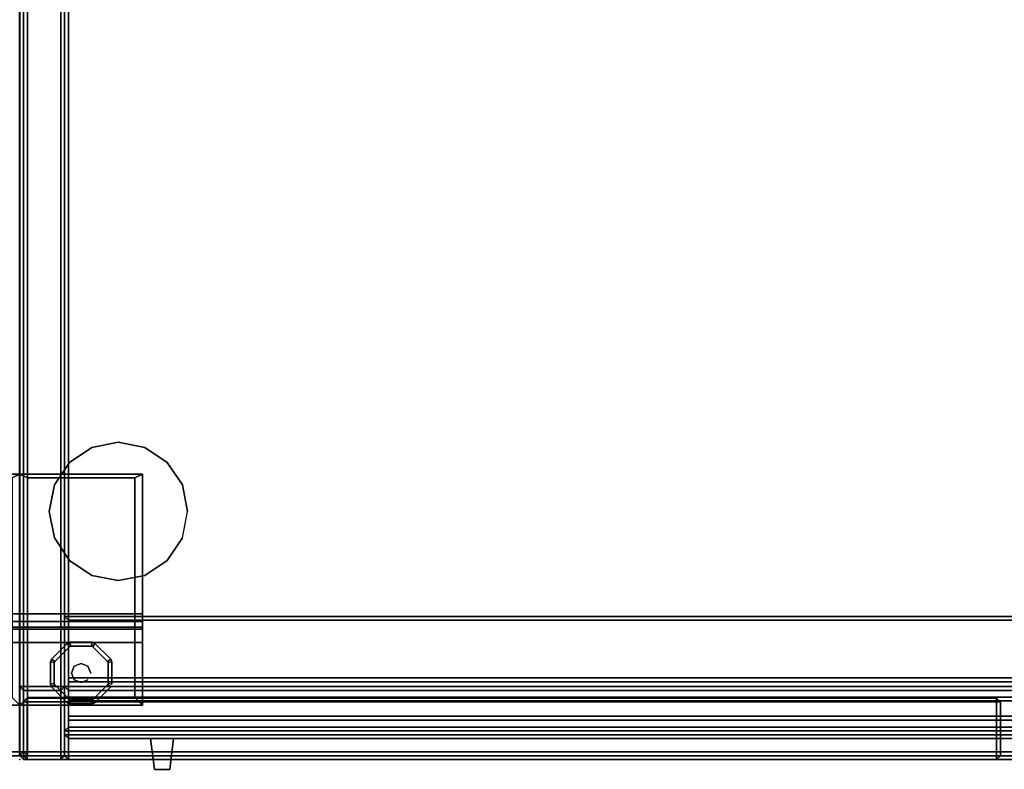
# Model space of a CAD drawing. Header units: inches. Extents: x -36 to 502, y -215 to 67.
# Tile 250 of 256: x 404 to 420, y 7 to 19. Entities that reach past the tile are written whole.
import ezdxf

# ---------------------------------------------------------------- set-up
doc = ezdxf.new("R2010")
doc.units = ezdxf.units.IN
doc.header["$MEASUREMENT"] = 0
for name, color, linetype in [('A-FURN-3-CRED', 33, 'Continuous'), ('A-FURN-3-CRED-DOOR', 35, 'Continuous'), ('A-FURN-3-CRED-GLIDE', 253, 'Continuous'), ('A-FURN-3-CRED-SURFACE-EDGE', 39, 'Continuous'), ('A-FURN-3-CRED-SURFACE-TOP', 37, 'Continuous'), ('A-FURN-3-CRED-UPPER', 33, 'Continuous'), ('A-FURN-3-CRED-UPPER-DOOR-GLASS', 254, 'Continuous'), ('A-FURN-3-CRED-UPPER-DOOR-GLASS-HATCH', 5, 'Continuous'), ('A-FURN-3-CRED-UPPER-DOOR-HANDLE', 252, 'Continuous'), ('A-FURN-3-CRED-UPPER-DOOR-SLIDE', 253, 'Continuous'), ('A-FURN-3-CRED-UPPER-SHELF', 33, 'Continuous'), ('A-FURN-3-NODE', 7, 'Continuous')]:
    doc.layers.add(name, color=color, linetype=linetype)

# ---------------------------------------------------------------- blocks, each defined once
blk = doc.blocks.new('GACJ-2048-LJS-3D-3')
at = {"layer": 'A-FURN-3-CRED-SURFACE-EDGE'}
for points in [[(0, -0.0625, 17.875), (0, -19.6175, 17.875), (0, -19.6175, 18.9375), (0, -0.0625, 18.9375)], [(0.0625, -0.0625, 17.8125), (0.0625, -19.6175, 17.8125), (0, -19.6175, 17.875), (0, -0.0625, 17.875)], [(0.0625, -0.0625, 19), (0, -0.0625, 18.9375), (0, -19.6175, 18.9375), (0.0625, -19.6175, 19)], [(47.9075, -0.0625, 19), (47.9075, -19.6175, 19), (47.97, -19.6175, 18.9375), (47.97, -0.0625, 18.9375)], [(47.9075, -0.0625, 17.8125), (47.97, -0.0625, 17.875), (47.97, -19.6175, 17.875), (47.9075, -19.6175, 17.8125)], [(47.97, -0.0625, 18.9375), (47.97, -19.6175, 18.9375), (47.97, -19.6175, 17.875), (47.97, -0.0625, 17.875)], [(0, -19.6175, 18.9375), (0, -19.6175, 17.875), (0.0625, -19.68, 17.875), (0.0625, -19.68, 18.9375)], [(0, -19.6175, 18.9375), (0.0625, -19.68, 18.9375), (0.0625, -19.6175, 19), (0, -19.6175, 18.9375)], [(0.0625, -19.68, 17.875), (0, -19.6175, 17.875), (0.0625, -19.6175, 17.8125), (0.0625, -19.68, 17.875)], [(47.9075, -19.68, 18.9375), (47.9075, -19.6175, 19), (0.0625, -19.6175, 19), (0.0625, -19.68, 18.9375)], [(0.0625, -19.68, 17.875), (0.0625, -19.6175, 17.8125), (47.9075, -19.6175, 17.8125), (47.9075, -19.68, 17.875)], [(47.97, -19.6175, 17.875), (47.97, -19.6175, 18.9375), (47.9075, -19.68, 18.9375), (47.9075, -19.68, 17.875)], [(47.97, -19.6175, 17.875), (47.9075, -19.68, 17.875), (47.9075, -19.6175, 17.8125), (47.97, -19.6175, 17.875)], [(47.9075, -19.68, 18.9375), (47.97, -19.6175, 18.9375), (47.9075, -19.6175, 19), (47.9075, -19.68, 18.9375)], [(0.0625, -19.68, 17.875), (47.9075, -19.68, 17.875), (47.9075, -19.68, 18.9375), (0.0625, -19.68, 18.9375)]]:
    blk.add_3dface(points, dxfattribs=at)
at = {"layer": 'A-FURN-3-CRED-SURFACE-TOP'}
for points in [[(47.9075, -19.6175, 19), (47.9075, -0.0625, 19), (0.0625, -0.0625, 19), (0.0625, -19.6175, 19)], [(0.0625, -19.6175, 17.8125), (0.0625, -0.0625, 17.8125), (47.9075, -0.0625, 17.8125), (47.9075, -19.6175, 17.8125)]]:
    blk.add_3dface(points, dxfattribs=at)
at = {"layer": 'A-FURN-3-NODE'}
for p in [(0, -19.68), (47.97, -19.68)]:
    blk.add_point(p, dxfattribs=at)
blk = doc.blocks.new('GAC2-2048-LGSNAG6-3D-3')
at = {"layer": 'A-FURN-3-CRED'}
for points in [[(0, -0.062, 17.516), (0, -18.493, 17.516), (0.062, -18.493, 17.579), (0.062, -0.062, 17.579)], [(0, -0.062, 2.359), (0.062, -0.062, 2.296), (0.062, -18.493, 2.296), (0, -18.493, 2.359)], [(0, -18.493, 17.516), (0, -0.062, 17.516), (0, -0.062, 2.359), (0, -18.493, 2.359)], [(0.062, -0.062, 17.579), (0.062, -18.493, 17.579), (0.666, -18.493, 17.579), (0.666, -0.062, 17.579)], [(0.666, -0.062, 2.296), (0.666, -18.493, 2.296), (0.062, -18.493, 2.296), (0.062, -0.062, 2.296)], [(0.728, -0.062, 17.516), (0.666, -0.062, 17.579), (0.666, -18.493, 17.579), (0.728, -18.493, 17.516)], [(0.728, -0.062, 2.359), (0.728, -18.493, 2.359), (0.666, -18.493, 2.296), (0.666, -0.062, 2.296)], [(0.728, -0.062, 16.897), (0.728, -18.493, 16.897), (0.728, -18.493, 17.516), (0.728, -0.062, 17.516)], [(0.791, -0.062, 16.835), (0.791, -18.493, 16.835), (0.728, -18.493, 16.897), (0.728, -0.062, 16.897)], [(0.791, -0.062, 17.579), (0.728, -0.062, 17.516), (0.728, -18.493, 17.516), (0.791, -18.493, 17.579)], [(0.728, -0.062, 2.359), (0.728, -18.493, 2.359), (0.728, -18.493, 2.962), (0.728, -0.062, 2.962)], [(0.791, -0.062, 2.296), (0.791, -18.493, 2.296), (0.728, -18.493, 2.359), (0.728, -0.062, 2.359)], [(0.791, -0.062, 3.024), (0.728, -0.062, 2.962), (0.728, -18.493, 2.962), (0.791, -18.493, 3.024)], [(0.728, -18.493, 2.359), (0.728, -0.062, 2.359), (0.728, -0.062, 17.516), (0.728, -18.493, 17.516)], [(0.791, -0.062, 17.579), (0.791, -18.493, 17.579), (47.179, -18.493, 17.579), (47.179, -0.062, 17.579)], [(47.179, -0.062, 16.835), (47.179, -18.493, 16.835), (0.791, -18.493, 16.835), (0.791, -0.062, 16.835)], [(0.062, -18.555, 17.516), (0, -18.493, 17.516), (0, -18.493, 2.359), (0.062, -18.555, 2.359)], [(0.062, -18.555, 17.516), (0.062, -18.493, 17.579), (0, -18.493, 17.516), (0.062, -18.555, 17.516)], [(0.062, -18.493, 2.296), (0.062, -18.555, 2.359), (0, -18.493, 2.359), (0.062, -18.493, 2.296)], [(0.666, -18.493, 17.579), (0.062, -18.493, 17.579), (0.062, -18.555, 17.516), (0.666, -18.555, 17.516)], [(0.062, -18.493, 2.296), (0.666, -18.493, 2.296), (0.666, -18.555, 2.359), (0.062, -18.555, 2.359)], [(0.666, -18.555, 2.359), (0.728, -18.493, 2.359), (0.728, -18.493, 17.516), (0.666, -18.555, 17.516)], [(0.666, -18.493, 17.579), (0.666, -18.555, 17.516), (0.728, -18.493, 17.516), (0.666, -18.493, 17.579)], [(0.666, -18.555, 2.359), (0.666, -18.493, 2.296), (0.728, -18.493, 2.359), (0.666, -18.555, 2.359)], [(0.728, -18.493, 17.516), (0.728, -18.493, 16.897), (0.791, -18.555, 16.897), (0.791, -18.555, 17.516)], [(0.728, -18.493, 17.516), (0.791, -18.555, 17.516), (0.791, -18.493, 17.579), (0.728, -18.493, 17.516)], [(0.791, -18.555, 16.897), (0.728, -18.493, 16.897), (0.791, -18.493, 16.835), (0.791, -18.555, 16.897)], [(0.728, -18.493, 2.962), (0.728, -18.493, 2.359), (0.791, -18.555, 2.359), (0.791, -18.555, 2.962)], [(0.728, -18.493, 2.962), (0.791, -18.555, 2.962), (0.791, -18.493, 3.024), (0.728, -18.493, 2.962)], [(0.791, -18.555, 2.359), (0.728, -18.493, 2.359), (0.791, -18.493, 2.296), (0.791, -18.555, 2.359)], [(47.179, -18.555, 17.516), (47.179, -18.493, 17.579), (0.791, -18.493, 17.579), (0.791, -18.555, 17.516)], [(0.791, -18.555, 16.897), (0.791, -18.493, 16.835), (47.179, -18.493, 16.835), (47.179, -18.555, 16.897)], [(47.179, -18.555, 2.962), (47.179, -18.493, 3.024), (0.791, -18.493, 3.024), (0.791, -18.555, 2.962)], [(0.791, -18.555, 2.359), (0.791, -18.493, 2.296), (47.179, -18.493, 2.296), (47.179, -18.555, 2.359)], [(0.666, -18.555, 2.359), (0.666, -18.555, 17.516), (0.062, -18.555, 17.516), (0.062, -18.555, 2.359)], [(0.791, -18.555, 16.897), (47.179, -18.555, 16.897), (47.179, -18.555, 17.516), (0.791, -18.555, 17.516)], [(0.791, -18.555, 2.359), (47.179, -18.555, 2.359), (47.179, -18.555, 2.962), (0.791, -18.555, 2.962)]]:
    blk.add_3dface(points, dxfattribs=at)
for points, invisible_edges in [([(0.791, -0.062, 3.024), (0.791, -18.493, 3.024), (47.179, -18.493, 3.024), (47.179, -0.062, 3.024)], 7), ([(47.179, -18.493, 2.296), (0.791, -18.493, 2.296), (0.791, -0.062, 2.296), (47.179, -0.062, 2.296)], 11)]:
    blk.add_3dface(points, dxfattribs=dict(at, invisible_edges=invisible_edges))
at = {"layer": 'A-FURN-3-CRED-DOOR'}
for points in [[(0.06, -18.743, 17.516), (0.122, -18.68, 17.516), (0.122, -18.68, 2.359), (0.06, -18.743, 2.359)], [(0.06, -18.743, 17.516), (0.122, -18.743, 17.579), (0.122, -18.68, 17.516), (0.06, -18.743, 17.516)], [(0.122, -18.743, 2.296), (0.06, -18.743, 2.359), (0.122, -18.68, 2.359), (0.122, -18.743, 2.296)], [(0.123, -18.68, 17.516), (0.123, -18.743, 17.579), (15.868, -18.743, 17.579), (15.868, -18.68, 17.516)], [(0.123, -18.68, 2.359), (15.868, -18.68, 2.359), (15.868, -18.743, 2.296), (0.123, -18.743, 2.296)], [(0.123, -18.68, 2.359), (0.123, -18.68, 17.516), (15.868, -18.68, 17.516), (15.868, -18.68, 2.359)], [(15.931, -18.743, 2.359), (15.868, -18.68, 2.359), (15.868, -18.68, 17.516), (15.931, -18.743, 17.516)], [(15.868, -18.743, 17.579), (15.931, -18.743, 17.516), (15.868, -18.68, 17.516), (15.868, -18.743, 17.579)], [(15.931, -18.743, 2.359), (15.868, -18.743, 2.296), (15.868, -18.68, 2.359), (15.931, -18.743, 2.359)], [(0.06, -19.618, 2.359), (0.06, -19.618, 17.516), (0.06, -18.743, 17.516), (0.06, -18.743, 2.359)], [(0.122, -19.618, 17.579), (0.122, -18.743, 17.579), (0.06, -18.743, 17.516), (0.06, -19.618, 17.516)], [(0.122, -18.743, 2.296), (0.122, -19.618, 2.296), (0.06, -19.618, 2.359), (0.06, -18.743, 2.359)], [(0.123, -19.618, 17.579), (15.868, -19.618, 17.579), (15.868, -18.743, 17.579), (0.123, -18.743, 17.579)], [(0.123, -18.743, 2.296), (15.868, -18.743, 2.296), (15.868, -19.618, 2.296), (0.123, -19.618, 2.296)], [(15.868, -18.743, 17.579), (15.868, -19.618, 17.579), (15.931, -19.618, 17.516), (15.931, -18.743, 17.516)], [(15.868, -19.618, 2.296), (15.868, -18.743, 2.296), (15.931, -18.743, 2.359), (15.931, -19.618, 2.359)], [(15.931, -18.743, 2.359), (15.931, -18.743, 17.516), (15.931, -19.618, 17.516), (15.931, -19.618, 2.359)], [(0.06, -19.618, 2.359), (0.122, -19.68, 2.359), (0.122, -19.68, 17.516), (0.06, -19.618, 17.516)], [(0.122, -19.618, 17.579), (0.06, -19.618, 17.516), (0.122, -19.68, 17.516), (0.122, -19.618, 17.579)], [(0.06, -19.618, 2.359), (0.122, -19.618, 2.296), (0.122, -19.68, 2.359), (0.06, -19.618, 2.359)], [(0.123, -19.68, 17.516), (15.868, -19.68, 17.516), (15.868, -19.618, 17.579), (0.123, -19.618, 17.579)], [(0.123, -19.68, 2.359), (0.123, -19.618, 2.296), (15.868, -19.618, 2.296), (15.868, -19.68, 2.359)], [(15.931, -19.618, 17.516), (15.868, -19.68, 17.516), (15.868, -19.68, 2.359), (15.931, -19.618, 2.359)], [(15.931, -19.618, 17.516), (15.868, -19.618, 17.579), (15.868, -19.68, 17.516), (15.931, -19.618, 17.516)], [(15.868, -19.618, 2.296), (15.931, -19.618, 2.359), (15.868, -19.68, 2.359), (15.868, -19.618, 2.296)], [(15.868, -19.68, 17.516), (0.123, -19.68, 17.516), (0.123, -19.68, 2.359), (15.868, -19.68, 2.359)]]:
    blk.add_3dface(points, dxfattribs=at)
at = {"layer": 'A-FURN-3-CRED-GLIDE'}
for points, invisible_edges in [([(1.602, -14.522, 33.812), (1.172, -14.607, 33.812), (2.033, -14.607, 33.812)], 2), ([(1.172, -14.607, 33.812), (0.807, -14.851, 33.812), (2.398, -14.851, 33.812), (2.033, -14.607, 33.812)], 10), ([(0.807, -14.851, 33.812), (0.563, -15.216, 33.812), (2.642, -15.216, 33.812), (2.398, -14.851, 33.812)], 10), ([(0, -18.796, 2.17), (0, -15.04, 2.17), (0, -15.04, 1.918), (0, -17.309, 1.918)], 8), ([(1.996, -18.796, 2.17), (1.996, -17.309, 1.918), (1.996, -15.04, 1.918), (1.996, -15.04, 2.17)], 1), ([(47.97, -18.796, 2.17), (47.97, -17.309, 1.918), (47.97, -15.04, 1.918), (47.97, -15.04, 2.17)], 1), ([(0.477, -15.647, 33.812), (2.727, -15.647, 33.812), (2.642, -15.216, 33.812), (0.563, -15.216, 33.812)], 5), ([(0.477, -15.647, 33.812), (0.563, -16.077, 33.812), (2.642, -16.077, 33.812), (2.727, -15.647, 33.812)], 10), ([(0.563, -16.077, 33.812), (0.807, -16.442, 33.812), (2.398, -16.442, 33.812), (2.642, -16.077, 33.812)], 10), ([(2.033, -16.686, 33.812), (2.398, -16.442, 33.812), (0.807, -16.442, 33.812), (1.172, -16.686, 33.812)], 10), ([(1.172, -16.686, 33.812), (1.602, -16.772, 33.812), (2.033, -16.686, 33.812)], 8), ([(0, -17.309, 1.918), (0, -17.434, 1.885), (0, -18.796, 2.17), (0, -17.309, 1.918)], 6), ([(1.996, -18.796, 2.17), (1.996, -17.434, 1.885), (1.996, -17.309, 1.918), (1.996, -18.796, 2.17)], 5), ([(47.97, -18.796, 2.17), (47.97, -17.434, 1.885), (47.97, -17.309, 1.918), (47.97, -18.796, 2.17)], 5), ([(0, -17.525, 1.793), (0, -18.796, 2.17), (0, -17.434, 1.885), (0, -17.525, 1.793)], 3), ([(0, -17.525, 1.793), (0, -17.559, 1.668), (0, -18.796, 2.17), (0, -17.525, 1.793)], 6), ([(0, -17.777, 0.383), (0, -18.796, 0.383), (0, -18.796, 2.17), (0, -17.559, 1.668)], 4), ([(1.996, -18.796, 2.17), (1.996, -17.525, 1.793), (1.996, -17.434, 1.885)], 9), ([(1.996, -18.796, 2.17), (1.996, -17.559, 1.668), (1.996, -17.525, 1.793)], 9), ([(1.996, -18.796, 0.383), (1.996, -17.777, 0.383), (1.996, -17.559, 1.668), (1.996, -18.796, 2.17)], 4), ([(47.97, -18.796, 2.17), (47.97, -17.525, 1.793), (47.97, -17.434, 1.885)], 9), ([(47.97, -18.796, 2.17), (47.97, -17.559, 1.668), (47.97, -17.525, 1.793)], 9), ([(47.97, -18.796, 0.383), (47.97, -17.777, 0.383), (47.97, -17.559, 1.668), (47.97, -18.796, 2.17)], 4), ([(0.57, -18.083), (0.808, -17.845), (1.188, -17.845), (1.426, -18.083)], 10), ([(1.188, -17.845, 0.313), (0.808, -17.845, 0.313), (0.57, -18.083, 0.313), (1.426, -18.083, 0.313)], 5), ([(1.166, -17.836), (1.188, -17.845), (0.808, -17.845), (0.829, -17.836)], 2), ([(0.808, -17.845, 0.313), (1.188, -17.845, 0.313), (1.166, -17.836, 0.313), (0.829, -17.836, 0.313)], 1), ([(1.426, -18.083), (1.435, -18.104), (0.561, -18.104), (0.57, -18.083)], 10), ([(0.561, -18.104, 0.313), (1.435, -18.104, 0.313), (1.426, -18.083, 0.313), (0.57, -18.083, 0.313)], 5), ([(0.561, -18.441), (0.561, -18.104), (1.435, -18.104), (1.435, -18.441)], 10), ([(1.435, -18.104, 0.313), (0.561, -18.104, 0.313), (0.561, -18.441, 0.313), (1.435, -18.441, 0.313)], 5), ([(1.435, -18.441), (1.426, -18.463), (0.57, -18.463), (0.561, -18.441)], 10), ([(0.57, -18.463, 0.313), (1.426, -18.463, 0.313), (1.435, -18.441, 0.313), (0.561, -18.441, 0.313)], 5), ([(0.808, -18.701), (0.57, -18.463), (1.426, -18.463), (1.188, -18.701)], 10), ([(1.426, -18.463, 0.313), (0.57, -18.463, 0.313), (0.808, -18.701, 0.313), (1.188, -18.701, 0.313)], 5), ([(1.188, -18.701), (1.166, -18.71), (0.829, -18.71), (0.808, -18.701)], 8), ([(0.829, -18.71, 0.313), (1.166, -18.71, 0.313), (1.188, -18.701, 0.313), (0.808, -18.701, 0.313)], 4)]:
    blk.add_3dface(points, dxfattribs=dict(at, invisible_edges=invisible_edges))
for points in [[(0, -17.309, 1.918), (0, -15.04, 1.918), (1.996, -15.04, 1.918), (1.996, -17.309, 1.918)], [(0, -15.04, 1.918), (0, -15.04, 2.17), (1.996, -15.04, 2.17), (1.996, -15.04, 1.918)], [(0, -15.04, 2.17), (0.125, -15.102, 2.17), (1.871, -15.102, 2.17), (1.996, -15.04, 2.17)], [(0.125, -15.102, 2.17), (0, -15.04, 2.17), (0, -18.796, 2.17), (0.125, -18.671, 2.17)], [(0.125, -15.102, 2.17), (0.125, -15.102, 2.296), (1.871, -15.102, 2.296), (1.871, -15.102, 2.17)], [(0.125, -15.102, 2.296), (0.125, -15.102, 2.17), (0.125, -18.671, 2.17), (0.125, -18.671, 2.296)], [(0.125, -18.671, 2.296), (1.871, -18.671, 2.296), (1.871, -15.102, 2.296), (0.125, -15.102, 2.296)], [(1.996, -18.796, 2.17), (1.996, -15.04, 2.17), (1.871, -15.102, 2.17), (1.871, -18.671, 2.17)], [(1.871, -18.671, 2.17), (1.871, -15.102, 2.17), (1.871, -15.102, 2.296), (1.871, -18.671, 2.296)], [(45.974, -17.309, 1.918), (45.974, -15.04, 1.918), (47.97, -15.04, 1.918), (47.97, -17.309, 1.918)], [(45.974, -15.04, 1.918), (45.974, -15.04, 2.17), (47.97, -15.04, 2.17), (47.97, -15.04, 1.918)], [(45.974, -15.04, 2.17), (46.099, -15.102, 2.17), (47.845, -15.102, 2.17), (47.97, -15.04, 2.17)], [(47.97, -18.796, 2.17), (47.97, -15.04, 2.17), (47.845, -15.102, 2.17), (47.845, -18.671, 2.17)], [(1.979, -16.772, 33.812), (1.979, -16.772, 33.812), (1.979, -16.772, 33.812)], [(0, -17.434, 1.885), (0, -17.309, 1.918), (1.996, -17.309, 1.918), (1.996, -17.434, 1.885)], [(45.974, -17.434, 1.885), (45.974, -17.309, 1.918), (47.97, -17.309, 1.918), (47.97, -17.434, 1.885)], [(0, -17.525, 1.793), (0, -17.434, 1.885), (1.996, -17.434, 1.885), (1.996, -17.525, 1.793)], [(0, -17.559, 1.668), (0, -17.525, 1.793), (1.996, -17.525, 1.793), (1.996, -17.559, 1.668)], [(0, -17.777, 0.383), (0, -17.559, 1.668), (1.996, -17.559, 1.668), (1.996, -17.777, 0.383)], [(45.974, -17.525, 1.793), (45.974, -17.434, 1.885), (47.97, -17.434, 1.885), (47.97, -17.525, 1.793)], [(45.974, -17.559, 1.668), (45.974, -17.525, 1.793), (47.97, -17.525, 1.793), (47.97, -17.559, 1.668)], [(45.974, -17.777, 0.383), (45.974, -17.559, 1.668), (47.97, -17.559, 1.668), (47.97, -17.777, 0.383)], [(0, -18.796, 0.383), (0, -17.777, 0.383), (1.996, -17.777, 0.383), (1.996, -18.796, 0.383)], [(45.974, -18.796, 0.383), (45.974, -17.777, 0.383), (47.97, -17.777, 0.383), (47.97, -18.796, 0.383)], [(0.125, -18.671, 2.17), (0, -18.796, 2.17), (1.996, -18.796, 2.17), (1.871, -18.671, 2.17)], [(0.125, -18.671, 2.17), (1.871, -18.671, 2.17), (1.871, -18.671, 2.296), (0.125, -18.671, 2.296)], [(46.099, -18.671, 2.17), (45.974, -18.796, 2.17), (47.97, -18.796, 2.17), (47.845, -18.671, 2.17)], [(0, -18.796, 2.17), (0, -18.796, 0.383), (1.996, -18.796, 0.383), (1.996, -18.796, 2.17)], [(45.974, -18.796, 2.17), (45.974, -18.796, 0.383), (47.97, -18.796, 0.383), (47.97, -18.796, 2.17)]]:
    blk.add_3dface(points, dxfattribs=at)
at = {"layer": 'A-FURN-3-CRED-UPPER'}
for points in [[(0, -0.062, 33.5), (0, -19.618, 33.5), (0.062, -19.618, 33.563), (0.062, -0.062, 33.563)], [(0, -0.062, 17.891), (0.062, -0.062, 17.829), (0.062, -19.618, 17.829), (0, -19.618, 17.891)], [(0, -19.618, 33.5), (0, -0.062, 33.5), (0, -0.062, 17.891), (0, -19.618, 17.891)], [(0.062, -0.062, 33.563), (0.062, -19.618, 33.563), (0.666, -19.618, 33.563), (0.666, -0.062, 33.563)], [(0.666, -0.062, 17.829), (0.666, -19.618, 17.829), (0.062, -19.618, 17.829), (0.062, -0.062, 17.829)], [(0.728, -0.062, 33.5), (0.666, -0.062, 33.563), (0.666, -19.618, 33.563), (0.728, -19.618, 33.5)], [(0.728, -19.618, 17.891), (0.666, -19.618, 17.829), (0.666, -0.062, 17.829), (0.728, -0.062, 17.891)], [(0.728, -19.618, 33.5), (0.728, -19.618, 17.891), (0.728, -0.062, 17.891), (0.728, -0.062, 33.5)], [(0.728, -0.078, 17.891), (0.728, -19.618, 17.891), (0.728, -19.618, 18.495), (0.728, -0.078, 18.495)], [(0.791, -0.078, 17.829), (0.791, -19.618, 17.829), (0.728, -19.618, 17.891), (0.728, -0.078, 17.891)], [(0.791, -0.078, 18.557), (0.728, -0.078, 18.495), (0.728, -19.618, 18.495), (0.791, -19.618, 18.557)], [(0.728, -19.618, 32.881), (0.728, -19.618, 33.5), (0.728, -0.078, 33.5), (0.728, -0.078, 32.881)], [(0.728, -19.618, 33.5), (0.791, -19.618, 33.562), (0.791, -0.078, 33.562), (0.728, -0.078, 33.5)], [(0.728, -19.618, 32.881), (0.728, -0.078, 32.881), (0.791, -0.078, 32.818), (0.791, -19.618, 32.818)], [(47.179, -0.078, 17.829), (47.179, -19.618, 17.829), (0.791, -19.618, 17.829), (0.791, -0.078, 17.829)], [(0.791, -19.618, 33.562), (47.179, -19.618, 33.562), (47.179, -0.078, 33.562), (0.791, -0.078, 33.562)], [(0.062, -19.68, 33.5), (0, -19.618, 33.5), (0, -19.618, 17.891), (0.062, -19.68, 17.891)], [(0.062, -19.68, 33.5), (0.062, -19.618, 33.563), (0, -19.618, 33.5), (0.062, -19.68, 33.5)], [(0.062, -19.618, 17.829), (0.062, -19.68, 17.891), (0, -19.618, 17.891), (0.062, -19.618, 17.829)], [(0.666, -19.618, 33.563), (0.062, -19.618, 33.563), (0.062, -19.68, 33.5), (0.666, -19.68, 33.5)], [(0.062, -19.618, 17.829), (0.666, -19.618, 17.829), (0.666, -19.68, 17.891), (0.062, -19.68, 17.891)], [(0.666, -19.68, 17.891), (0.728, -19.618, 17.891), (0.728, -19.618, 33.5), (0.666, -19.68, 33.5)], [(0.666, -19.618, 33.563), (0.666, -19.68, 33.5), (0.728, -19.618, 33.5), (0.666, -19.618, 33.563)], [(0.666, -19.68, 17.891), (0.666, -19.618, 17.829), (0.728, -19.618, 17.891), (0.666, -19.68, 17.891)], [(0.728, -19.618, 18.495), (0.728, -19.618, 17.891), (0.791, -19.68, 17.891), (0.791, -19.68, 18.495)], [(0.728, -19.618, 18.495), (0.791, -19.68, 18.495), (0.791, -19.618, 18.557), (0.728, -19.618, 18.495)], [(0.791, -19.68, 17.891), (0.728, -19.618, 17.891), (0.791, -19.618, 17.829), (0.791, -19.68, 17.891)], [(0.791, -19.68, 33.5), (0.728, -19.618, 33.5), (0.728, -19.618, 32.881), (0.791, -19.68, 32.881)], [(0.791, -19.618, 32.818), (0.791, -19.68, 32.881), (0.728, -19.618, 32.881)], [(0.791, -19.618, 33.562), (0.728, -19.618, 33.5), (0.791, -19.68, 33.5)], [(47.179, -19.618, 17.829), (47.179, -19.68, 17.891), (0.791, -19.68, 17.891), (0.791, -19.618, 17.829)], [(47.179, -19.68, 18.495), (47.179, -19.618, 18.557), (0.791, -19.618, 18.557), (0.791, -19.68, 18.495)], [(0.791, -19.68, 33.5), (47.179, -19.68, 33.5), (47.179, -19.618, 33.562), (0.791, -19.618, 33.562)], [(0.791, -19.618, 32.818), (47.179, -19.618, 32.818), (47.179, -19.68, 32.881), (0.791, -19.68, 32.881)], [(0.666, -19.68, 17.891), (0.666, -19.68, 33.5), (0.062, -19.68, 33.5), (0.062, -19.68, 17.891)], [(0.791, -19.68, 18.495), (0.791, -19.68, 17.891), (47.179, -19.68, 17.891), (47.179, -19.68, 18.495)], [(47.179, -19.68, 33.5), (0.791, -19.68, 33.5), (0.791, -19.68, 32.881), (47.179, -19.68, 32.881)]]:
    blk.add_3dface(points, dxfattribs=at)
for points, invisible_edges in [([(47.179, -18.351, 18.557), (47.179, -0.078, 18.557), (0.791, -0.078, 18.557), (0.791, -18.351, 18.557)], 5), ([(0.791, -19.618, 18.557), (0.791, -18.351, 18.557), (0.791, -0.078, 18.557)], 3), ([(0.791, -0.078, 32.818), (47.179, -0.078, 32.818), (47.179, -18.351, 32.818), (0.791, -18.351, 32.818)], 10), ([(0.791, -0.078, 32.818), (0.791, -18.351, 32.818), (0.791, -19.618, 32.818), (0.791, -0.078, 32.818)], 3), ([(0.791, -19.618, 18.557), (0.791, -19.039, 18.557), (0.791, -18.351, 18.557)], 9), ([(0.791, -18.351, 32.818), (0.791, -19.039, 32.818), (0.791, -19.618, 32.818), (0.791, -18.351, 32.818)], 6), ([(0.791, -19.039, 18.557), (0.791, -19.618, 18.557), (47.179, -19.618, 18.557), (47.179, -19.039, 18.557)], 5), ([(47.179, -19.618, 32.818), (0.791, -19.618, 32.818), (0.791, -19.039, 32.818), (47.179, -19.039, 32.818)], 10)]:
    blk.add_3dface(points, dxfattribs=dict(at, invisible_edges=invisible_edges))
at = {"layer": 'A-FURN-3-CRED-UPPER-DOOR-GLASS'}
for points in [[(0.728, -19.213, 32.926), (0.791, -19.15, 32.926), (0.791, -19.15, 18.488), (0.728, -19.213, 18.488)], [(0.728, -19.213, 32.926), (0.791, -19.213, 32.988), (0.791, -19.15, 32.926), (0.728, -19.213, 32.926)], [(0.791, -19.213, 18.426), (0.728, -19.213, 18.488), (0.791, -19.15, 18.488), (0.791, -19.213, 18.426)], [(0.791, -19.15, 32.926), (0.791, -19.213, 32.988), (24.515, -19.213, 32.988), (24.515, -19.15, 32.926)], [(0.791, -19.15, 18.488), (24.515, -19.15, 18.488), (24.515, -19.213, 18.426), (0.791, -19.213, 18.426)], [(0.728, -19.275, 18.488), (0.728, -19.275, 32.926), (0.728, -19.213, 32.926), (0.728, -19.213, 18.488)], [(0.791, -19.275, 32.988), (0.791, -19.213, 32.988), (0.728, -19.213, 32.926), (0.728, -19.275, 32.926)], [(0.791, -19.213, 18.426), (0.791, -19.275, 18.426), (0.728, -19.275, 18.488), (0.728, -19.213, 18.488)], [(0.728, -19.275, 18.488), (0.791, -19.338, 18.488), (0.791, -19.338, 32.926), (0.728, -19.275, 32.926)], [(0.791, -19.275, 32.988), (0.728, -19.275, 32.926), (0.791, -19.338, 32.926), (0.791, -19.275, 32.988)], [(0.728, -19.275, 18.488), (0.791, -19.275, 18.426), (0.791, -19.338, 18.488), (0.728, -19.275, 18.488)], [(0.791, -19.275, 32.988), (24.515, -19.275, 32.988), (24.515, -19.213, 32.988), (0.791, -19.213, 32.988)], [(0.791, -19.213, 18.426), (24.515, -19.213, 18.426), (24.515, -19.275, 18.426), (0.791, -19.275, 18.426)], [(0.791, -19.338, 32.926), (24.515, -19.338, 32.926), (24.515, -19.275, 32.988), (0.791, -19.275, 32.988)], [(0.791, -19.338, 18.488), (0.791, -19.275, 18.426), (24.515, -19.275, 18.426), (24.515, -19.338, 18.488)], [(24.515, -19.338, 32.926), (0.791, -19.338, 32.926), (0.791, -19.338, 18.488), (24.515, -19.338, 18.488)]]:
    blk.add_3dface(points, dxfattribs=at)
at = {"layer": 'A-FURN-3-CRED-UPPER-DOOR-GLASS-HATCH', "extrusion": (0, -1, 2e-16)}
for p, q in [((13.964, -19.338, 28.426), (10.758, -19.338, 23.029)), ((12.594, -19.338, 28.189), (11.092, -19.338, 25.66)), ((12.128, -19.338, 23.265), (13.63, -19.338, 25.794))]:
    blk.add_line(p, q, dxfattribs=at)
at = {"layer": 'A-FURN-3-CRED-UPPER-DOOR-HANDLE', "elevation": 31.707}
blk.add_lwpolyline([(2.438, -19.838), (2.188, -19.838), (2.126, -19.338), (2.501, -19.338)], close=True, dxfattribs=at)
at = {"layer": 'A-FURN-3-CRED-UPPER-DOOR-HANDLE'}
for points in [[(2.126, -19.338, 31.707), (2.188, -19.838, 31.707), (2.438, -19.838, 31.707), (2.501, -19.338, 31.707)], [(2.438, -19.838, 19.707), (2.188, -19.838, 19.707), (2.126, -19.338, 19.707), (2.501, -19.338, 19.707)]]:
    blk.add_3dface(points, dxfattribs=at)
at = {"layer": 'A-FURN-3-CRED-UPPER-DOOR-SLIDE'}
for points in [[(0.791, -18.351, 18.557), (0.791, -18.414, 18.557), (47.179, -18.414, 18.557), (47.179, -18.351, 18.557)], [(47.179, -18.414, 32.818), (0.791, -18.414, 32.818), (0.791, -18.351, 32.818), (47.179, -18.351, 32.818)], [(0.791, -18.414, 18.557), (0.791, -18.664, 18.557), (0.791, -18.664, 18.307), (0.791, -18.414, 18.307)], [(47.179, -18.414, 18.307), (47.179, -18.414, 18.557), (0.791, -18.414, 18.557), (0.791, -18.414, 18.307)], [(47.179, -18.664, 18.307), (47.179, -18.414, 18.307), (0.791, -18.414, 18.307), (0.791, -18.664, 18.307)], [(0.791, -18.664, 33.068), (0.791, -18.664, 32.818), (0.791, -18.414, 32.818), (0.791, -18.414, 33.068)], [(0.791, -18.414, 32.818), (47.179, -18.414, 32.818), (47.179, -18.414, 33.068), (0.791, -18.414, 33.068)], [(0.791, -18.414, 33.068), (47.179, -18.414, 33.068), (47.179, -18.664, 33.068), (0.791, -18.664, 33.068)], [(0.791, -18.664, 18.307), (0.791, -18.664, 18.557), (47.179, -18.664, 18.557), (47.179, -18.664, 18.307)], [(0.791, -18.664, 18.557), (0.791, -18.726, 18.557), (47.179, -18.726, 18.557), (47.179, -18.664, 18.557)], [(47.179, -18.664, 32.818), (0.791, -18.664, 32.818), (0.791, -18.664, 33.068), (47.179, -18.664, 33.068)], [(47.179, -18.726, 32.818), (0.791, -18.726, 32.818), (0.791, -18.664, 32.818), (47.179, -18.664, 32.818)], [(0.791, -18.726, 18.557), (0.791, -18.976, 18.557), (0.791, -18.976, 18.307), (0.791, -18.726, 18.307)], [(47.179, -18.726, 18.307), (47.179, -18.726, 18.557), (0.791, -18.726, 18.557), (0.791, -18.726, 18.307)], [(0.791, -18.976, 33.068), (0.791, -18.976, 32.818), (0.791, -18.726, 32.818), (0.791, -18.726, 33.068)], [(0.791, -18.726, 32.818), (47.179, -18.726, 32.818), (47.179, -18.726, 33.068), (0.791, -18.726, 33.068)], [(0.791, -18.976, 18.307), (0.791, -18.976, 18.557), (47.179, -18.976, 18.557), (47.179, -18.976, 18.307)], [(0.791, -18.976, 18.557), (0.791, -19.039, 18.557), (47.179, -19.039, 18.557), (47.179, -18.976, 18.557)], [(47.179, -18.976, 32.818), (0.791, -18.976, 32.818), (0.791, -18.976, 33.068), (47.179, -18.976, 33.068)], [(47.179, -19.039, 32.818), (0.791, -19.039, 32.818), (0.791, -18.976, 32.818), (47.179, -18.976, 32.818)]]:
    blk.add_3dface(points, dxfattribs=at)
at = {"layer": 'A-FURN-3-CRED-UPPER-SHELF'}
for points in [[(0.728, -17.352, 25.982), (0.728, -1.945, 25.982), (0.728, -1.945, 25.378), (0.728, -17.352, 25.378)], [(0.791, -17.352, 26.044), (0.791, -1.945, 26.044), (0.728, -1.945, 25.982), (0.728, -17.352, 25.982)], [(0.791, -17.352, 25.316), (0.728, -17.352, 25.378), (0.728, -1.945, 25.378), (0.791, -1.945, 25.316)], [(0.791, -1.945, 26.044), (0.791, -17.352, 26.044), (23.558, -17.352, 26.044), (23.558, -1.945, 26.044)], [(0.791, -1.945, 25.316), (23.558, -1.945, 25.316), (23.558, -17.352, 25.316), (0.791, -17.352, 25.316)], [(0.728, -17.352, 25.982), (0.728, -17.352, 25.378), (0.791, -17.415, 25.378), (0.791, -17.415, 25.982)], [(0.728, -17.352, 25.982), (0.791, -17.415, 25.982), (0.791, -17.352, 26.044), (0.728, -17.352, 25.982)], [(0.791, -17.415, 25.378), (0.728, -17.352, 25.378), (0.791, -17.352, 25.316), (0.791, -17.415, 25.378)], [(0.791, -17.415, 25.378), (0.791, -17.352, 25.316), (23.558, -17.352, 25.316), (23.558, -17.415, 25.378)], [(23.558, -17.415, 25.982), (23.558, -17.352, 26.044), (0.791, -17.352, 26.044), (0.791, -17.415, 25.982)], [(23.558, -17.415, 25.982), (0.791, -17.415, 25.982), (0.791, -17.415, 25.378), (23.558, -17.415, 25.378)]]:
    blk.add_3dface(points, dxfattribs=at)
at = {"layer": 'A-FURN-3-NODE'}
blk.add_point((0, -19.68), dxfattribs=at)
at = {"layer": 'A-FURN-3-CRED-GLIDE'}
mesh = blk.add_polymesh((2, 16), dxfattribs=dict(at, n_close=True))
for k, corner in enumerate([(2.727, -15.647, 17.579), (2.642, -15.216, 17.579), (2.398, -14.851, 17.579), (2.033, -14.607, 17.579), (1.602, -14.522, 17.579), (1.172, -14.607, 17.579), (0.807, -14.851, 17.579), (0.563, -15.216, 17.579), (0.477, -15.647, 17.579), (0.563, -16.077, 17.579), (0.807, -16.442, 17.579), (1.172, -16.686, 17.579), (1.602, -16.772, 17.579), (2.033, -16.686, 17.579), (2.398, -16.442, 17.579), (2.642, -16.077, 17.579), (2.727, -15.647, 17.829), (2.642, -15.216, 17.829), (2.398, -14.851, 17.829), (2.033, -14.607, 17.829), (1.602, -14.522, 17.829), (1.172, -14.607, 17.829), (0.807, -14.851, 17.829), (0.563, -15.216, 17.829), (0.477, -15.647, 17.829), (0.563, -16.077, 17.829), (0.807, -16.442, 17.829), (1.172, -16.686, 17.829), (1.602, -16.772, 17.829), (2.033, -16.686, 17.829), (2.398, -16.442, 17.829), (2.642, -16.077, 17.829)]):
    mesh.set_mesh_vertex(divmod(k, 16), corner)
mesh = blk.add_polymesh((2, 16), dxfattribs=dict(at, n_close=True))
for k, corner in enumerate([(2.727, -15.647, 33.562), (2.642, -15.216, 33.562), (2.398, -14.851, 33.562), (2.033, -14.607, 33.562), (1.602, -14.522, 33.562), (1.172, -14.607, 33.562), (0.807, -14.851, 33.562), (0.563, -15.216, 33.562), (0.477, -15.647, 33.562), (0.563, -16.077, 33.562), (0.807, -16.442, 33.562), (1.172, -16.686, 33.562), (1.602, -16.772, 33.562), (2.033, -16.686, 33.562), (2.398, -16.442, 33.562), (2.642, -16.077, 33.562), (2.727, -15.647, 33.812), (2.642, -15.216, 33.812), (2.398, -14.851, 33.812), (2.033, -14.607, 33.812), (1.602, -14.522, 33.812), (1.172, -14.607, 33.812), (0.807, -14.851, 33.812), (0.563, -15.216, 33.812), (0.477, -15.647, 33.812), (0.563, -16.077, 33.812), (0.807, -16.442, 33.812), (1.172, -16.686, 33.812), (1.602, -16.772, 33.812), (2.033, -16.686, 33.812), (2.398, -16.442, 33.812), (2.642, -16.077, 33.812)]):
    mesh.set_mesh_vertex(divmod(k, 16), corner)
mesh = blk.add_polymesh((2, 16), dxfattribs=dict(at, n_close=True))
for k, corner in enumerate([(1.479, -18.499, 0.063), (1.223, -18.755, 0.063), (1.179, -18.773, 0.063), (0.817, -18.773, 0.063), (0.772, -18.755, 0.063), (0.516, -18.499, 0.063), (0.498, -18.454, 0.063), (0.498, -18.092, 0.063), (0.516, -18.047, 0.063), (0.772, -17.791, 0.063), (0.817, -17.773, 0.063), (1.179, -17.773, 0.063), (1.223, -17.791, 0.063), (1.479, -18.047, 0.063), (1.498, -18.092, 0.063), (1.498, -18.454, 0.063), (1.426, -18.463), (1.188, -18.701), (1.166, -18.71), (0.829, -18.71), (0.808, -18.701), (0.57, -18.463), (0.561, -18.441), (0.561, -18.104), (0.57, -18.083), (0.808, -17.845), (0.829, -17.836), (1.166, -17.836), (1.188, -17.845), (1.426, -18.083), (1.435, -18.104), (1.435, -18.441)]):
    mesh.set_mesh_vertex(divmod(k, 16), corner)
mesh = blk.add_polymesh((2, 16), dxfattribs=dict(at, n_close=True))
for k, corner in enumerate([(1.479, -18.499, 0.25), (1.223, -18.755, 0.25), (1.179, -18.773, 0.25), (0.817, -18.773, 0.25), (0.772, -18.755, 0.25), (0.516, -18.499, 0.25), (0.498, -18.454, 0.25), (0.498, -18.092, 0.25), (0.516, -18.047, 0.25), (0.772, -17.791, 0.25), (0.817, -17.773, 0.25), (1.179, -17.773, 0.25), (1.223, -17.791, 0.25), (1.479, -18.047, 0.25), (1.498, -18.092, 0.25), (1.498, -18.454, 0.25), (1.479, -18.499, 0.063), (1.223, -18.755, 0.063), (1.179, -18.773, 0.063), (0.817, -18.773, 0.063), (0.772, -18.755, 0.063), (0.516, -18.499, 0.063), (0.498, -18.454, 0.063), (0.498, -18.092, 0.063), (0.516, -18.047, 0.063), (0.772, -17.791, 0.063), (0.817, -17.773, 0.063), (1.179, -17.773, 0.063), (1.223, -17.791, 0.063), (1.479, -18.047, 0.063), (1.498, -18.092, 0.063), (1.498, -18.454, 0.063)]):
    mesh.set_mesh_vertex(divmod(k, 16), corner)
mesh = blk.add_polymesh((2, 16), dxfattribs=dict(at, n_close=True))
for k, corner in enumerate([(1.498, -18.454, 0.25), (1.498, -18.092, 0.25), (1.479, -18.047, 0.25), (1.223, -17.791, 0.25), (1.179, -17.773, 0.25), (0.817, -17.773, 0.25), (0.772, -17.791, 0.25), (0.516, -18.047, 0.25), (0.498, -18.092, 0.25), (0.498, -18.454, 0.25), (0.516, -18.499, 0.25), (0.772, -18.755, 0.25), (0.817, -18.773, 0.25), (1.179, -18.773, 0.25), (1.223, -18.755, 0.25), (1.479, -18.499, 0.25), (1.435, -18.441, 0.313), (1.435, -18.104, 0.313), (1.426, -18.083, 0.313), (1.188, -17.845, 0.313), (1.166, -17.836, 0.313), (0.829, -17.836, 0.313), (0.808, -17.845, 0.313), (0.57, -18.083, 0.313), (0.561, -18.104, 0.313), (0.561, -18.441, 0.313), (0.57, -18.463, 0.313), (0.808, -18.701, 0.313), (0.829, -18.71, 0.313), (1.166, -18.71, 0.313), (1.188, -18.701, 0.313), (1.426, -18.463, 0.313)]):
    mesh.set_mesh_vertex(divmod(k, 16), corner)
mesh = blk.add_polymesh((2, 8), dxfattribs=dict(at, n_close=True))
for k, corner in enumerate([(1.154, -18.273, 0.313), (1.108, -18.162, 0.313), (0.998, -18.117, 0.313), (0.887, -18.162, 0.313), (0.842, -18.273, 0.313), (0.887, -18.383, 0.313), (0.998, -18.429, 0.313), (1.108, -18.383, 0.313), (1.154, -18.273, 0.384), (1.108, -18.162, 0.384), (0.998, -18.117, 0.384), (0.887, -18.162, 0.384), (0.842, -18.273, 0.384), (0.887, -18.383, 0.384), (0.998, -18.429, 0.384), (1.108, -18.383, 0.384)]):
    mesh.set_mesh_vertex(divmod(k, 8), corner)
at = {"layer": 'A-FURN-3-CRED-UPPER-DOOR-HANDLE'}
mesh = blk.add_polymesh((2, 4), dxfattribs=dict(at, n_close=True))
for k, corner in enumerate([(2.188, -19.838, 31.707), (2.126, -19.338, 31.707), (2.501, -19.338, 31.707), (2.438, -19.838, 31.707), (2.188, -19.838, 19.707), (2.126, -19.338, 19.707), (2.501, -19.338, 19.707), (2.438, -19.838, 19.707)]):
    mesh.set_mesh_vertex(divmod(k, 4), corner)

msp = doc.modelspace()

# ---------------------------------------------------------------- block references
for name, p in [('GAC2-2048-LGSNAG6-3D-3', (355.842, 26.931)), ('GACJ-2048-LJS-3D-3', (355.904, 26.994, 15.625)), ('GAC2-2048-LGSNAG6-3D-3', (403.812, 26.931)), ('GACJ-2048-LJS-3D-3', (403.874, 26.994, 15.625))]:
    msp.add_blockref(name, p)

doc.saveas('drawing.dxf')
